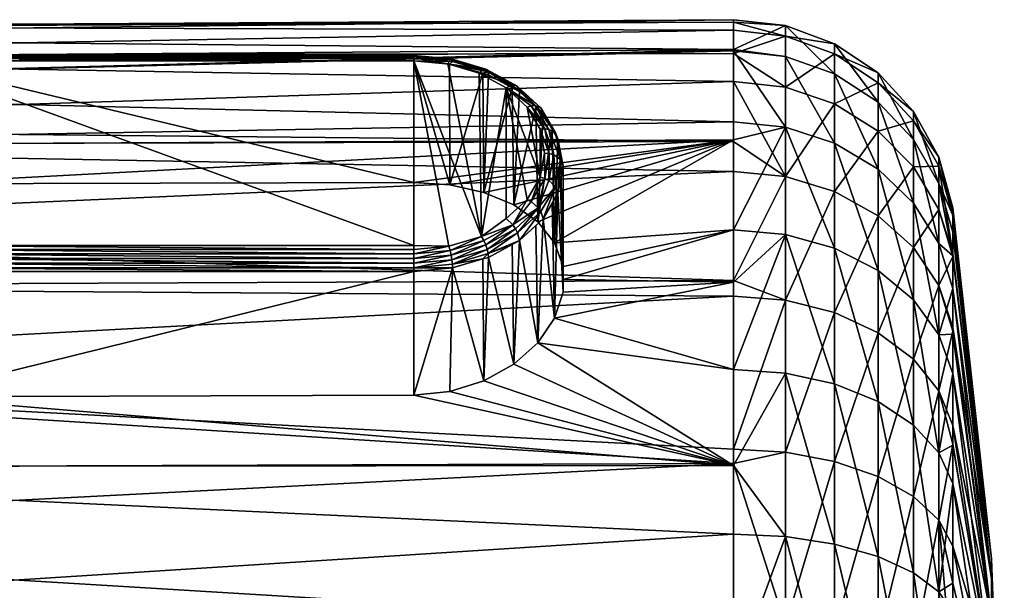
# Model space of a CAD drawing. Extents: x -0.145 to 0.145, y -0.083 to -0.001.
# Tile 53 of 53: x 0.118 to 0.145, y -0.051 to -0.035. Entities that reach past the tile are written whole.
import ezdxf

# ---------------------------------------------------------------- set-up
doc = ezdxf.new("R2010")
doc.units = 0
doc.layers.add('mesh', color=7, linetype='CONTINUOUS')

msp = doc.modelspace()

# ---------------------------------------------------------------- meshes
at = {"layer": 'mesh'}
mesh = msp.add_polyface(dxfattribs=at)
corners = [(0.098419, -0.040959, 0.015628), (0.098419, -0.038049, 0.011335), (0.098548, -0.038518, 0.012057), (0.098548, -0.040946, 0.015639), (0.098548, -0.038033, 0.011343), (0.098548, -0.036112, 0.006522), (0.098419, -0.036129, 0.006517), (0.098548, -0.036077, 0.006309), (0.098419, -0.03529, 0.001399), (0.098548, -0.035273, 0.0014), (0.098548, -0.035343, 0.000106), (0.098419, -0.035571, -0.00378), (0.098548, -0.035554, -0.003783), (0.098548, -0.03619, -0.006075), (0.098419, -0.036958, -0.008777), (0.098548, -0.036942, -0.008784), (0.098548, -0.038564, -0.011842), (0.098419, -0.039388, -0.01336), (0.098548, -0.039373, -0.013369), (0.098548, -0.042314, -0.016832), (0.098299, -0.037005, -0.008759), (0.098299, -0.03562, -0.003772), (0.098299, -0.03534, 0.001396), (0.098299, -0.036178, 0.006503), (0.098299, -0.038093, 0.011311), (0.098299, -0.040998, 0.015595), (0.11437, -0.039592, -0.013807), (0.114903, -0.03957, -0.01378), (0.113843, -0.039656, -0.013892), (0.113336, -0.039759, -0.014032), (0.112856, -0.039903, -0.014224), (0.112009, -0.040303, -0.014744), (0.111359, -0.040843, -0.015403), (0.111124, -0.041156, -0.015766), (0.110951, -0.041497, -0.016145), (0.137385, -0.035914, -0.006152), (0.137385, -0.035103, -0.001208), (0.137385, -0.035174, 0.000094), (0.137385, -0.035386, 0.004011), (0.137385, -0.036027, 0.006319), (0.137385, -0.036785, 0.009047), (0.137385, -0.038418, 0.012127), (0.137385, -0.039233, 0.013665), (0.137385, -0.037884, -0.011222)]
mesh.append_faces([[corners[k] for k in face] for face in [(0, 1, 2, 2), (2, 3, 0, 0), (1, 4, 2, 2), (1, 5, 4, 4), (6, 5, 1, 1), (6, 7, 5, 5), (8, 7, 6, 6), (8, 9, 7, 7), (8, 10, 9, 9), (11, 10, 8, 8), (11, 12, 10, 10), (11, 13, 12, 12), (14, 13, 11, 11), (14, 15, 13, 13), (14, 16, 15, 15), (17, 16, 14, 14), (17, 18, 16, 16), (19, 18, 17, 17), (14, 20, 17, 17), (11, 21, 14, 14), (11, 22, 21, 21), (8, 22, 11, 11), (8, 23, 22, 22), (6, 23, 8, 8), (6, 24, 23, 23), (1, 24, 6, 6), (1, 25, 24, 24), (0, 25, 1, 1), (16, 26, 27, 27), (16, 28, 26, 26), (16, 29, 28, 28), (16, 30, 29, 29), (31, 30, 16, 16), (16, 32, 31, 31), (16, 33, 32, 32), (18, 33, 16, 16), (19, 34, 18, 18), (35, 13, 15, 15), (35, 12, 13, 13), (36, 10, 12, 12), (37, 9, 10, 10), (38, 7, 9, 9), (39, 5, 7, 7), (40, 4, 5, 5), (41, 2, 4, 4), (42, 3, 2, 2), (43, 15, 16, 16)]])
mesh = msp.add_polyface(dxfattribs=at)
corners = [(0.137385, -0.035103, -0.001208), (0.098548, -0.035554, -0.003783), (0.137385, -0.035914, -0.006152), (0.137385, -0.035174, 0.000094), (0.098548, -0.035343, 0.000106), (0.137385, -0.035386, 0.004011), (0.098548, -0.035273, 0.0014), (0.137385, -0.036027, 0.006319), (0.098548, -0.036077, 0.006309), (0.137385, -0.036785, 0.009047), (0.098548, -0.036112, 0.006522), (0.137385, -0.038418, 0.012127), (0.098548, -0.038033, 0.011343), (0.137385, -0.039233, 0.013665), (0.098548, -0.038518, 0.012057), (0.137385, -0.042195, 0.017152), (0.098548, -0.040946, 0.015639), (0.137385, -0.038372, -0.011941), (0.114903, -0.03957, -0.01378), (0.128703, -0.039527, -0.013823), (0.137385, -0.037884, -0.011222), (0.098548, -0.038564, -0.011842), (0.137385, -0.035949, -0.006366), (0.098548, -0.036942, -0.008784), (0.129686, -0.036184, -0.017763), (0.128703, -0.036093, -0.017671), (0.128703, -0.036143, -0.017791), (0.129713, -0.03617, -0.017637), (0.128703, -0.036075, -0.017543), (0.129734, -0.036188, -0.01751), (0.128703, -0.036092, -0.017414), (0.129747, -0.036238, -0.017391), (0.128703, -0.036141, -0.017294), (0.128703, -0.036219, -0.01719), (0.128703, -0.041348, -0.022997), (0.114903, -0.041245, -0.022917), (0.114903, -0.041348, -0.022997), (0.128703, -0.041245, -0.022917), (0.114903, -0.036219, -0.01719), (0.114903, -0.036141, -0.017294), (0.114903, -0.036092, -0.017414), (0.114903, -0.036075, -0.017543), (0.114903, -0.036093, -0.017671), (0.114903, -0.036143, -0.017791), (0.128703, -0.036222, -0.017894), (0.114903, -0.036222, -0.017894), (0.129682, -0.039594, -0.013925), (0.129655, -0.041259, -0.022908), (0.128703, -0.041468, -0.023047), (0.129686, -0.041376, -0.022955), (0.129622, -0.036308, -0.01798), (0.129671, -0.036309, -0.01728), (0.130543, -0.040999, -0.022648)]
mesh.append_faces([[corners[k] for k in face] for face in [(0, 1, 2, 2), (3, 4, 0, 0), (5, 6, 3, 3), (7, 8, 5, 5), (9, 10, 7, 7), (11, 12, 9, 9), (13, 14, 11, 11), (15, 16, 13, 13), (17, 18, 19, 19), (20, 21, 17, 17), (22, 23, 20, 20), (22, 2, 23, 23), (24, 25, 26, 26), (27, 25, 24, 24), (27, 28, 25, 25), (29, 28, 27, 27), (29, 30, 28, 28), (31, 30, 29, 29), (31, 32, 30, 30), (33, 32, 31, 31), (34, 35, 36, 36), (37, 35, 34, 34), (32, 33, 38, 38), (39, 32, 38, 38), (39, 30, 32, 32), (40, 30, 39, 39), (40, 28, 30, 30), (41, 28, 40, 40), (41, 25, 28, 28), (42, 25, 41, 41), (42, 26, 25, 25), (43, 26, 42, 42), (43, 44, 26, 26), (45, 44, 43, 43), (45, 37, 44, 44), (45, 35, 37, 37), (19, 33, 46, 46), (19, 38, 33, 33), (19, 18, 38, 38), (47, 48, 49, 49), (47, 37, 34, 34), (50, 26, 44, 44), (24, 26, 50, 50), (31, 51, 33, 33), (44, 52, 50, 50), (37, 47, 44, 44), (46, 33, 51, 51)]])
mesh = msp.add_polyface(dxfattribs=at)
corners = [(0.1388, -0.039368, 0.013574), (0.137385, -0.039233, 0.013665), (0.137385, -0.038418, 0.012127), (0.1388, -0.035547, 0.003984), (0.137385, -0.035386, 0.004011), (0.137385, -0.035174, 0.000094), (0.1388, -0.035266, -0.0012), (0.137385, -0.035103, -0.001208), (0.137385, -0.035914, -0.006152), (0.1388, -0.038028, -0.011146), (0.137385, -0.037884, -0.011222), (0.137385, -0.038372, -0.011941), (0.137385, -0.040817, -0.015548), (0.137385, -0.036785, 0.009047), (0.128703, -0.039527, -0.013823), (0.129682, -0.039594, -0.013925), (0.132152, -0.0375, -0.018822), (0.131519, -0.036917, -0.018239), (0.131463, -0.036884, -0.018351), (0.132383, -0.038745, -0.020394), (0.132374, -0.039476, -0.021055), (0.132503, -0.03878, -0.020359), (0.132255, -0.038734, -0.020406), (0.132258, -0.039419, -0.021068), (0.132134, -0.039384, -0.021056), (0.132134, -0.038083, -0.019756), (0.132258, -0.038072, -0.01972), (0.131779, -0.037478, -0.01915), (0.13189, -0.037444, -0.019093), (0.131214, -0.036958, -0.01863), (0.131994, -0.037437, -0.019015), (0.13139, -0.03688, -0.018459), (0.132212, -0.037651, -0.018623), (0.132686, -0.038909, -0.020231), (0.132616, -0.039826, -0.020797), (0.132755, -0.039084, -0.020055), (0.13255, -0.039638, -0.02096), (0.132374, -0.038085, -0.019663), (0.13255, -0.03818, -0.019502), (0.132616, -0.038342, -0.019314), (0.132691, -0.038742, -0.019713), (0.132461, -0.038077, -0.019048), (0.131568, -0.037058, -0.018029), (0.132014, -0.037469, -0.01844), (0.131779, -0.039989, -0.021662), (0.132527, -0.041168, -0.01592), (0.132069, -0.0406, -0.015253), (0.131416, -0.040138, -0.01467)]
mesh.append_faces([[corners[k] for k in face] for face in [(0, 1, 2, 2), (3, 4, 5, 5), (6, 7, 8, 8), (9, 10, 11, 11), (12, 9, 11, 11), (13, 0, 2, 2), (14, 15, 11, 11), (16, 17, 18, 18), (19, 20, 21, 21), (22, 23, 19, 19), (22, 24, 23, 23), (19, 25, 22, 22), (19, 26, 25, 25), (21, 26, 19, 19), (26, 27, 25, 25), (26, 28, 27, 27), (24, 25, 27, 27), (22, 25, 24, 24), (28, 29, 27, 27), (30, 29, 28, 28), (30, 18, 31, 31), (16, 18, 30, 30), (32, 17, 16, 16), (33, 34, 35, 35), (21, 36, 33, 33), (21, 37, 26, 26), (33, 37, 21, 21), (33, 38, 37, 37), (35, 38, 33, 33), (35, 39, 38, 38), (40, 39, 35, 35), (37, 28, 26, 26), (37, 30, 28, 28), (38, 30, 37, 37), (38, 16, 30, 30), (39, 16, 38, 38), (39, 32, 16, 16), (41, 32, 39, 39), (32, 42, 17, 17), (43, 42, 32, 32), (44, 24, 29, 29), (24, 27, 29, 29), (45, 39, 40, 40), (45, 41, 39, 39), (46, 32, 41, 41), (46, 43, 32, 32), (47, 42, 43, 43)]])
mesh = msp.add_polyface(dxfattribs=at)
corners = [(0.1388, -0.038028, -0.011146), (0.140137, -0.041316, -0.015124), (0.140137, -0.038462, -0.010915), (0.137385, -0.040817, -0.015548), (0.1388, -0.040941, -0.015443), (0.142284, -0.038357, -0.005698), (0.142972, -0.041193, -0.009467), (0.142972, -0.039559, -0.005364), (0.141321, -0.037345, -0.005979), (0.142284, -0.040091, -0.010052), (0.141321, -0.039164, -0.010543), (0.140137, -0.03658, -0.006191), (0.1388, -0.036106, -0.006323), (0.137385, -0.035949, -0.006366), (0.137385, -0.037884, -0.011222), (0.142284, -0.037598, -0.001073), (0.142972, -0.038844, -0.001006), (0.141321, -0.03655, -0.00113), (0.140137, -0.035758, -0.001173), (0.1388, -0.035266, -0.0012), (0.137385, -0.035914, -0.006152), (0.142284, -0.037852, 0.003607), (0.142972, -0.039083, 0.003405), (0.141321, -0.036816, 0.003776), (0.140137, -0.036033, 0.003905), (0.1388, -0.035547, 0.003984), (0.137385, -0.035174, 0.000094), (0.137385, -0.035103, -0.001208), (0.142284, -0.039106, 0.008122), (0.141321, -0.03813, 0.008511), (0.140137, -0.037393, 0.008805), (0.1388, -0.036936, 0.008987), (0.137385, -0.036027, 0.006319), (0.137385, -0.035386, 0.004011), (0.137385, -0.036785, 0.009047), (0.1388, -0.039368, 0.013574), (0.140137, -0.039775, 0.013297), (0.141321, -0.040432, 0.012852)]
mesh.append_faces([[corners[k] for k in face] for face in [(0, 1, 2, 2), (3, 4, 0, 0), (5, 6, 7, 7), (8, 9, 5, 5), (8, 10, 9, 9), (11, 10, 8, 8), (11, 2, 10, 10), (12, 2, 11, 11), (12, 0, 2, 2), (13, 0, 12, 12), (13, 14, 0, 0), (15, 7, 16, 16), (15, 5, 7, 7), (17, 5, 15, 15), (17, 8, 5, 5), (18, 8, 17, 17), (18, 11, 8, 8), (19, 11, 18, 18), (19, 12, 11, 11), (20, 12, 19, 19), (20, 13, 12, 12), (21, 16, 22, 22), (21, 15, 16, 16), (23, 15, 21, 21), (23, 17, 15, 15), (24, 17, 23, 23), (24, 18, 17, 17), (25, 18, 24, 24), (25, 19, 18, 18), (26, 19, 25, 25), (26, 27, 19, 19), (28, 21, 22, 22), (29, 21, 28, 28), (29, 23, 21, 21), (30, 23, 29, 29), (30, 24, 23, 23), (31, 24, 30, 30), (31, 25, 24, 24), (32, 25, 31, 31), (32, 33, 25, 25), (31, 34, 32, 32), (31, 35, 34, 34), (30, 35, 31, 31), (30, 36, 35, 35), (29, 36, 30, 30), (29, 37, 36, 36), (28, 37, 29, 29)]])
mesh = msp.add_polyface(dxfattribs=at)
corners = [(0.137385, -0.038372, -0.011941), (0.098548, -0.038564, -0.011842), (0.114903, -0.03957, -0.01378), (0.113028, -0.036467, -0.017621), (0.11302, -0.036547, -0.017518), (0.112886, -0.036612, -0.017584), (0.113088, -0.036392, -0.017859), (0.112382, -0.036769, -0.018347), (0.113136, -0.036401, -0.017979), (0.112314, -0.03677, -0.018237), (0.113051, -0.036414, -0.017737), (0.113968, -0.036156, -0.017623), (0.113993, -0.036171, -0.01775), (0.113949, -0.036174, -0.017496), (0.114903, -0.036143, -0.017791), (0.114053, -0.036295, -0.017967), (0.114903, -0.036222, -0.017894), (0.114022, -0.036218, -0.017867), (0.114903, -0.036093, -0.017671), (0.114903, -0.036075, -0.017543), (0.114903, -0.036092, -0.017414), (0.114903, -0.036141, -0.017294), (0.112261, -0.0368, -0.018122), (0.112228, -0.036858, -0.018011), (0.112216, -0.036939, -0.017911), (0.114053, -0.041172, -0.022844), (0.114903, -0.041245, -0.022917), (0.11437, -0.039592, -0.013807), (0.114903, -0.036219, -0.01719), (0.112856, -0.039903, -0.014224), (0.113336, -0.039759, -0.014032), (0.112009, -0.040303, -0.014744), (0.112547, -0.036854, -0.018526), (0.113252, -0.03651, -0.018182), (0.113857, -0.036322, -0.017294), (0.111979, -0.037307, -0.018979), (0.113843, -0.039656, -0.013892)]
mesh.append_faces([[corners[k] for k in face] for face in [(0, 1, 2, 2), (3, 4, 5, 5), (6, 7, 8, 8), (6, 9, 7, 7), (10, 9, 6, 6), (11, 8, 12, 12), (11, 6, 8, 8), (13, 6, 11, 11), (13, 10, 6, 6), (14, 15, 16, 16), (14, 17, 15, 15), (18, 17, 14, 14), (18, 12, 17, 17), (19, 12, 18, 18), (19, 11, 12, 12), (20, 11, 19, 19), (20, 13, 11, 11), (21, 13, 20, 20), (10, 22, 9, 9), (10, 3, 22, 22), (3, 23, 22, 22), (3, 24, 23, 23), (5, 24, 3, 3), (25, 26, 16, 16), (16, 15, 25, 25), (27, 28, 2, 2), (29, 4, 30, 30), (29, 5, 4, 4), (31, 5, 29, 29), (31, 24, 5, 5), (8, 32, 33, 33), (8, 7, 32, 32), (17, 33, 15, 15), (12, 33, 17, 17), (12, 8, 33, 33), (34, 10, 13, 13), (21, 34, 13, 13), (28, 34, 21, 21), (34, 3, 10, 10), (34, 4, 3, 3), (25, 33, 32, 32), (25, 15, 33, 33), (32, 35, 25, 25), (27, 34, 28, 28), (36, 34, 27, 27), (30, 34, 36, 36), (30, 4, 34, 34)]])
mesh = msp.add_polyface(dxfattribs=at)
corners = [(0.13072, -0.041463, -0.022617), (0.130729, -0.041565, -0.022537), (0.131375, -0.041215, -0.022186), (0.130655, -0.036445, -0.017913), (0.129686, -0.036184, -0.017763), (0.130603, -0.036453, -0.018032), (0.131463, -0.036884, -0.018351), (0.13139, -0.03688, -0.018459), (0.131519, -0.036917, -0.018239), (0.13072, -0.036523, -0.017676), (0.129747, -0.036238, -0.017391), (0.129734, -0.036188, -0.01751), (0.130603, -0.041108, -0.022686), (0.129713, -0.041503, -0.02297), (0.130655, -0.041227, -0.022694), (0.131519, -0.0409, -0.022223), (0.130694, -0.041348, -0.02267), (0.131463, -0.040788, -0.022255), (0.129713, -0.03617, -0.017637), (0.130694, -0.036469, -0.017791), (0.130729, -0.036603, -0.017574), (0.130579, -0.036559, -0.01753), (0.130604, -0.0398, -0.014215), (0.131375, -0.036953, -0.017925), (0.131416, -0.040138, -0.01467), (0.129682, -0.039594, -0.013925), (0.129622, -0.036308, -0.01798), (0.130479, -0.036558, -0.018231), (0.131214, -0.036958, -0.01863), (0.131994, -0.037437, -0.019015), (0.130543, -0.040999, -0.022648), (0.129686, -0.041376, -0.022955), (0.129655, -0.041259, -0.022908), (0.131568, -0.04111, -0.022081), (0.13139, -0.040681, -0.022259), (0.131214, -0.04051, -0.022182), (0.131779, -0.039989, -0.021662), (0.131568, -0.037058, -0.018029), (0.129671, -0.036309, -0.01728), (0.128703, -0.036222, -0.017894)]
mesh.append_faces([[corners[k] for k in face] for face in [(0, 1, 2, 2), (3, 4, 5, 5), (6, 5, 7, 7), (6, 3, 5, 5), (8, 3, 6, 6), (9, 10, 11, 11), (12, 13, 14, 14), (15, 16, 0, 0), (17, 16, 15, 15), (17, 14, 16, 16), (3, 18, 4, 4), (3, 19, 18, 18), (8, 19, 3, 3), (19, 11, 18, 18), (19, 9, 11, 11), (20, 21, 9, 9), (22, 23, 24, 24), (22, 20, 23, 23), (22, 21, 20, 20), (25, 21, 22, 22), (5, 26, 27, 27), (5, 4, 26, 26), (7, 27, 28, 28), (7, 5, 27, 27), (29, 7, 28, 28), (30, 31, 12, 12), (30, 32, 31, 31), (33, 0, 2, 2), (15, 0, 33, 33), (34, 14, 17, 17), (34, 12, 14, 14), (34, 30, 12, 12), (35, 30, 34, 34), (36, 35, 34, 34), (8, 37, 19, 19), (37, 9, 19, 19), (37, 20, 9, 9), (23, 20, 37, 37), (9, 38, 10, 10), (9, 21, 38, 38), (39, 32, 30, 30), (30, 27, 26, 26), (30, 28, 27, 27), (35, 28, 30, 30), (35, 36, 28, 28), (24, 23, 37, 37), (25, 38, 21, 21)]])
mesh = msp.add_polyface(dxfattribs=at)
corners = [(0.1388, -0.042729, 0.01753), (0.137385, -0.042617, 0.017649), (0.137385, -0.042195, 0.017152), (0.1388, -0.040941, -0.015443), (0.137385, -0.042239, -0.016895), (0.137385, -0.044612, -0.019143), (0.132763, -0.042166, -0.016974), (0.137385, -0.040817, -0.015548), (0.132763, -0.041817, -0.016625), (0.132527, -0.041168, -0.01592), (0.137385, -0.038372, -0.011941), (0.132069, -0.0406, -0.015253), (0.131416, -0.040138, -0.01467), (0.130604, -0.0398, -0.014215), (0.129682, -0.039594, -0.013925), (0.132763, -0.042514, -0.017322), (0.132527, -0.043219, -0.017971), (0.132134, -0.039384, -0.021056), (0.13189, -0.040047, -0.021695), (0.132258, -0.039419, -0.021068), (0.131779, -0.039989, -0.021662), (0.132383, -0.038745, -0.020394), (0.132374, -0.039476, -0.021055), (0.132691, -0.039426, -0.020398), (0.132691, -0.038742, -0.019713), (0.132461, -0.038077, -0.019048), (0.132014, -0.037469, -0.01844), (0.132212, -0.040517, -0.021488), (0.131568, -0.04111, -0.022081), (0.132014, -0.040699, -0.02167), (0.132152, -0.040317, -0.021639), (0.131519, -0.0409, -0.022223), (0.132084, -0.040216, -0.021684), (0.131463, -0.040788, -0.022255), (0.13139, -0.040681, -0.022259), (0.132616, -0.039826, -0.020797), (0.132461, -0.040091, -0.021063), (0.13255, -0.039638, -0.02096), (0.132755, -0.039084, -0.020055), (0.132686, -0.038909, -0.020231), (0.132503, -0.03878, -0.020359), (0.132069, -0.043887, -0.018539)]
mesh.append_faces([[corners[k] for k in face] for face in [(0, 1, 2, 2), (3, 4, 5, 5), (6, 4, 7, 7), (7, 8, 6, 6), (7, 9, 8, 8), (10, 9, 7, 7), (10, 11, 9, 9), (12, 11, 10, 10), (10, 13, 12, 12), (10, 14, 13, 13), (4, 15, 16, 16), (6, 15, 4, 4), (17, 18, 19, 19), (17, 20, 18, 18), (21, 19, 22, 22), (6, 23, 15, 15), (9, 24, 8, 8), (11, 25, 9, 9), (12, 26, 11, 11), (27, 28, 29, 29), (30, 28, 27, 27), (30, 31, 28, 28), (32, 31, 30, 30), (32, 33, 31, 31), (32, 34, 33, 33), (18, 34, 32, 32), (20, 34, 18, 18), (35, 27, 36, 36), (37, 27, 35, 35), (37, 30, 27, 27), (37, 32, 30, 30), (22, 32, 37, 37), (19, 32, 22, 22), (19, 18, 32, 32), (38, 35, 23, 23), (39, 37, 35, 35), (40, 22, 37, 37), (41, 29, 28, 28), (41, 27, 29, 29), (16, 27, 41, 41), (16, 36, 27, 27), (16, 35, 36, 36), (15, 35, 16, 16), (15, 23, 35, 35), (6, 38, 23, 23), (8, 38, 6, 6), (8, 24, 38, 38)]])
mesh = msp.add_polyface(dxfattribs=at)
corners = [(0.142972, -0.042334, 0.011563), (0.143347, -0.043471, 0.010791), (0.143347, -0.043574, 0.010912), (0.142972, -0.039083, 0.003405), (0.143347, -0.04044, 0.003182), (0.143347, -0.041457, 0.006847), (0.142972, -0.038844, -0.001006), (0.143347, -0.040217, -0.000931), (0.143347, -0.040397, 0.002393), (0.142972, -0.039559, -0.005364), (0.143347, -0.040883, -0.004996), (0.143347, -0.040421, -0.002181), (0.140137, -0.045008, -0.018621), (0.140137, -0.041316, -0.015124), (0.1388, -0.040941, -0.015443), (0.141321, -0.045488, -0.017989), (0.141321, -0.041921, -0.01461), (0.142284, -0.046124, -0.017154), (0.142284, -0.042721, -0.013931), (0.142972, -0.041193, -0.009467), (0.143347, -0.042408, -0.008823), (0.143347, -0.041528, -0.006615), (0.142972, -0.043672, -0.013123), (0.142284, -0.040091, -0.010052), (0.141321, -0.039164, -0.010543), (0.140137, -0.038462, -0.010915), (0.1388, -0.038028, -0.011146), (0.137385, -0.040817, -0.015548), (0.137385, -0.042239, -0.016895), (0.143347, -0.043653, -0.01066), (0.142284, -0.038357, -0.005698), (0.142972, -0.040265, 0.007661), (0.143347, -0.041542, 0.007152), (0.142284, -0.039106, 0.008122), (0.142284, -0.041301, 0.012263), (0.141321, -0.040432, 0.012852), (0.142284, -0.044335, 0.015835), (0.141321, -0.043613, 0.016597), (0.140137, -0.043067, 0.017173), (0.140137, -0.039775, 0.013297), (0.1388, -0.042729, 0.01753), (0.1388, -0.039368, 0.013574), (0.137385, -0.042195, 0.017152), (0.137385, -0.039233, 0.013665), (0.144399, -0.049758, -0.001051), (0.144399, -0.049758, 0.001252), (0.144399, -0.050309, 0.003487)]
mesh.append_faces([[corners[k] for k in face] for face in [(0, 1, 2, 2), (3, 4, 5, 5), (6, 7, 8, 8), (9, 10, 11, 11), (12, 13, 14, 14), (15, 16, 13, 13), (17, 18, 16, 16), (19, 20, 21, 21), (19, 22, 20, 20), (23, 22, 19, 19), (23, 18, 22, 22), (24, 18, 23, 23), (24, 16, 18, 18), (25, 16, 24, 24), (25, 13, 16, 16), (26, 14, 13, 13), (27, 28, 14, 14), (22, 29, 20, 20), (9, 21, 10, 10), (9, 19, 21, 21), (30, 23, 19, 19), (6, 11, 7, 7), (6, 9, 11, 11), (3, 8, 4, 4), (3, 6, 8, 8), (31, 5, 32, 32), (31, 3, 5, 5), (33, 3, 31, 31), (33, 34, 35, 35), (31, 34, 33, 33), (31, 0, 34, 34), (32, 0, 31, 31), (32, 1, 0, 0), (36, 34, 0, 0), (37, 34, 36, 36), (37, 35, 34, 34), (38, 35, 37, 37), (38, 39, 35, 35), (40, 39, 38, 38), (40, 41, 39, 39), (42, 41, 40, 40), (42, 43, 41, 41), (10, 44, 11, 11), (44, 7, 11, 11), (45, 8, 7, 7), (45, 4, 8, 8), (46, 5, 4, 4)]])
mesh = msp.add_polyface(dxfattribs=at)
corners = [(0.098548, -0.047309, 0.02077), (0.098419, -0.049169, 0.021868), (0.098419, -0.044725, 0.019194), (0.098548, -0.044714, 0.019208), (0.098548, -0.042358, 0.016977), (0.098419, -0.040959, 0.015628), (0.098548, -0.040946, 0.015639), (0.098419, -0.039388, -0.01336), (0.098419, -0.042745, -0.017313), (0.098548, -0.042314, -0.016832), (0.098548, -0.042733, -0.017325), (0.098548, -0.046865, -0.020466), (0.098419, -0.046874, -0.020451), (0.098548, -0.047257, -0.020647), (0.098299, -0.04278, -0.017276), (0.098299, -0.0469, -0.020408), (0.098299, -0.039429, -0.013331), (0.098299, -0.044755, 0.019154), (0.098299, -0.040998, 0.015595), (0.098299, -0.04919, 0.021823), (0.098548, -0.039373, -0.013369), (0.110951, -0.041497, -0.016145), (0.111124, -0.041156, -0.015766), (0.110847, -0.041855, -0.016527), (0.110812, -0.04223, -0.01691), (0.110847, -0.042613, -0.017284), (0.110951, -0.042994, -0.017642), (0.111124, -0.043373, -0.017983), (0.111359, -0.043736, -0.018296), (0.112009, -0.044396, -0.018836), (0.112856, -0.044915, -0.019237), (0.113336, -0.045107, -0.01938), (0.113843, -0.045248, -0.019484), (0.11437, -0.045333, -0.019547), (0.114903, -0.04536, -0.019569), (0.137385, -0.047172, 0.020994), (0.137385, -0.042195, 0.017152), (0.137385, -0.042617, 0.017649), (0.11088, -0.039084, -0.020055), (0.098196, -0.042835, -0.017218), (0.098196, -0.046941, -0.02034), (0.098196, -0.039495, -0.013287), (0.098196, -0.044803, 0.019091), (0.098196, -0.041058, 0.015544), (0.098196, -0.049223, 0.02175), (0.098067, -0.044939, 0.018913), (0.11088, -0.038739, -0.01971)]
mesh.append_faces([[corners[k] for k in face] for face in [(0, 1, 2, 2), (2, 3, 0, 0), (2, 4, 3, 3), (5, 4, 2, 2), (5, 6, 4, 4), (7, 8, 9, 9), (8, 10, 9, 9), (8, 11, 10, 10), (12, 11, 8, 8), (12, 13, 11, 11), (12, 14, 15, 15), (8, 14, 12, 12), (8, 16, 14, 14), (7, 16, 8, 8), (5, 17, 18, 18), (2, 17, 5, 5), (2, 19, 17, 17), (1, 19, 2, 2), (20, 21, 22, 22), (9, 23, 21, 21), (9, 24, 23, 23), (10, 24, 9, 9), (10, 25, 24, 24), (11, 25, 10, 10), (11, 26, 25, 25), (13, 26, 11, 11), (13, 27, 26, 26), (28, 27, 13, 13), (13, 29, 28, 28), (13, 30, 29, 29), (31, 30, 13, 13), (13, 32, 31, 31), (13, 33, 32, 32), (34, 33, 13, 13), (35, 0, 3, 3), (36, 4, 6, 6), (37, 3, 4, 4), (25, 38, 24, 24), (15, 39, 40, 40), (14, 39, 15, 15), (14, 41, 39, 39), (16, 41, 14, 14), (18, 42, 43, 43), (17, 42, 18, 18), (17, 44, 42, 42), (42, 45, 43, 43), (24, 46, 23, 23)]])
mesh = msp.add_polyface(dxfattribs=at)
corners = [(0.098548, -0.053057, 0.023197), (0.119366, -0.054845, 0.023789), (0.118297, -0.056011, 0.023971), (0.12074, -0.053974, 0.023617), (0.120017, -0.05437, 0.023699), (0.122102, -0.053515, 0.023516), (0.137385, -0.052987, 0.023436), (0.123563, -0.053357, 0.023483), (0.137385, -0.047225, -0.020715), (0.114903, -0.04536, -0.019569), (0.098548, -0.047257, -0.020647), (0.112228, -0.041128, -0.022281), (0.112216, -0.041229, -0.0222), (0.112886, -0.041556, -0.022527), (0.113028, -0.041519, -0.022672), (0.11302, -0.041621, -0.022592), (0.113051, -0.041403, -0.022725), (0.113088, -0.04128, -0.022748), (0.112261, -0.041017, -0.022339), (0.113949, -0.041644, -0.022966), (0.113968, -0.041516, -0.022984), (0.113993, -0.04139, -0.022968), (0.113136, -0.04116, -0.022739), (0.114022, -0.041272, -0.022921), (0.114903, -0.041245, -0.022917), (0.114053, -0.041172, -0.022844), (0.114903, -0.041348, -0.022997), (0.114903, -0.041468, -0.023047), (0.114903, -0.041597, -0.023064), (0.114903, -0.041725, -0.023048), (0.111124, -0.043373, -0.017983), (0.111017, -0.039821, -0.020792), (0.110951, -0.042994, -0.017642), (0.111359, -0.043736, -0.018296), (0.111417, -0.040508, -0.021479), (0.112009, -0.044396, -0.018836), (0.112054, -0.0411, -0.022071), (0.112856, -0.044915, -0.019237), (0.113336, -0.045107, -0.01938), (0.114903, -0.041949, -0.022921), (0.11437, -0.045333, -0.019547), (0.113857, -0.041846, -0.022817), (0.113192, -0.04105, -0.022698), (0.114903, -0.041846, -0.022999), (0.11088, -0.039429, -0.020401), (0.110847, -0.042613, -0.017284), (0.111568, -0.040712, -0.021683), (0.113843, -0.045248, -0.019484)]
mesh.append_faces([[corners[k] for k in face] for face in [(0, 1, 2, 2), (0, 3, 4, 4), (0, 5, 3, 3), (6, 7, 0, 0), (8, 9, 10, 10), (11, 12, 13, 13), (14, 13, 15, 15), (14, 11, 13, 13), (16, 11, 14, 14), (17, 18, 16, 16), (19, 16, 14, 14), (20, 16, 19, 19), (20, 17, 16, 16), (21, 17, 20, 20), (21, 22, 17, 17), (23, 22, 21, 21), (23, 24, 25, 25), (23, 26, 24, 24), (21, 26, 23, 23), (21, 27, 26, 26), (20, 27, 21, 21), (20, 28, 27, 27), (19, 28, 20, 20), (19, 29, 28, 28), (30, 31, 32, 32), (33, 34, 30, 30), (35, 12, 36, 36), (37, 12, 35, 35), (37, 13, 12, 12), (37, 15, 13, 13), (38, 15, 37, 37), (9, 39, 40, 40), (14, 15, 41, 41), (19, 14, 41, 41), (25, 42, 23, 23), (41, 29, 19, 19), (41, 43, 29, 29), (41, 39, 43, 43), (32, 44, 45, 45), (33, 46, 34, 34), (35, 46, 33, 33), (35, 36, 46, 46), (38, 41, 15, 15), (47, 41, 38, 38), (40, 41, 47, 47), (40, 39, 41, 41)]])
mesh = msp.add_polyface(dxfattribs=at)
corners = [(0.142972, -0.048709, 0.017602), (0.143347, -0.049418, 0.016424), (0.143347, -0.050423, 0.016889), (0.142972, -0.045193, 0.014929), (0.143347, -0.046138, 0.013931), (0.143347, -0.046642, 0.014314), (0.142284, -0.046124, -0.017154), (0.141321, -0.041921, -0.01461), (0.141321, -0.045488, -0.017989), (0.141321, -0.049698, -0.020523), (0.140137, -0.045008, -0.018621), (0.142284, -0.050139, -0.01957), (0.142972, -0.050663, -0.018437), (0.142284, -0.048066, 0.018671), (0.141321, -0.051984, 0.021634), (0.141321, -0.047525, 0.019571), (0.142284, -0.052319, 0.020639), (0.142972, -0.046879, -0.01616), (0.142972, -0.043672, -0.013123), (0.142284, -0.042721, -0.013931), (0.143347, -0.047711, -0.015066), (0.143347, -0.050427, -0.016701), (0.143347, -0.04472, -0.012233), (0.143347, -0.043653, -0.01066), (0.143347, -0.046676, -0.014086), (0.143347, -0.043574, 0.010912), (0.142972, -0.042334, 0.011563), (0.142284, -0.044335, 0.015835), (0.141321, -0.043613, 0.016597), (0.140137, -0.047116, 0.020251), (0.140137, -0.043067, 0.017173), (0.144399, -0.051379, 0.005526), (0.143347, -0.043471, 0.010791), (0.144399, -0.051379, -0.005326), (0.144399, -0.052906, -0.007049), (0.143347, -0.040883, -0.004996), (0.144399, -0.050309, -0.003287), (0.144399, -0.049758, -0.001051), (0.143347, -0.041528, -0.006615), (0.143347, -0.042408, -0.008823), (0.144399, -0.049758, 0.001252), (0.143347, -0.040217, -0.000931), (0.144399, -0.050309, 0.003487), (0.143347, -0.04044, 0.003182), (0.143347, -0.041542, 0.007152), (0.143347, -0.041457, 0.006847), (0.144399, -0.052906, 0.007249)]
mesh.append_faces([[corners[k] for k in face] for face in [(0, 1, 2, 2), (3, 4, 5, 5), (6, 7, 8, 8), (9, 8, 10, 10), (11, 8, 9, 9), (11, 6, 8, 8), (12, 6, 11, 11), (13, 14, 15, 15), (0, 16, 13, 13), (17, 18, 19, 19), (6, 17, 19, 19), (12, 17, 6, 6), (12, 20, 17, 17), (21, 20, 12, 12), (18, 22, 23, 23), (17, 22, 18, 18), (17, 24, 22, 22), (20, 24, 17, 17), (3, 25, 4, 4), (3, 26, 25, 25), (27, 26, 3, 3), (0, 5, 1, 1), (0, 3, 5, 5), (13, 3, 0, 0), (13, 27, 3, 3), (15, 27, 13, 13), (15, 28, 27, 27), (29, 28, 15, 15), (29, 30, 28, 28), (31, 25, 32, 32), (22, 33, 23, 23), (24, 34, 22, 22), (24, 20, 34, 34), (35, 36, 37, 37), (38, 36, 35, 35), (38, 39, 36, 36), (37, 40, 41, 41), (33, 39, 23, 23), (33, 36, 39, 39), (42, 43, 40, 40), (44, 45, 42, 42), (31, 4, 25, 25), (31, 46, 4, 4), (5, 46, 1, 1), (5, 4, 46, 46), (42, 32, 44, 44), (42, 31, 32, 32)]])
mesh = msp.add_polyface(dxfattribs=at)
corners = [(0.1388, -0.049159, -0.021689), (0.137385, -0.04909, -0.021837), (0.137385, -0.053013, -0.023159), (0.140137, -0.051731, 0.022386), (0.140135, -0.054261, 0.023079), (0.139901, -0.054083, 0.023161), (0.137504, -0.053377, 0.023549), (0.137385, -0.053377, 0.02355), (0.137385, -0.052987, 0.023436), (0.137385, -0.051522, 0.023007), (0.1388, -0.051574, 0.022852), (0.137385, -0.047172, 0.020994), (0.141321, -0.051984, 0.021634), (0.138482, -0.053479, 0.023476), (0.138799, -0.053571, 0.023424), (0.139007, -0.053632, 0.02339), (0.1388, -0.04471, -0.019013), (0.137385, -0.044612, -0.019143), (0.137385, -0.047225, -0.020715), (0.1388, -0.040941, -0.015443), (0.140137, -0.045008, -0.018621), (0.141321, -0.045488, -0.017989), (0.140137, -0.041316, -0.015124), (0.140137, -0.049365, -0.021243), (0.141321, -0.049698, -0.020523), (0.1388, -0.046862, 0.020672), (0.137385, -0.046778, 0.020812), (0.140137, -0.047116, 0.020251), (0.141321, -0.047525, 0.019571), (0.140137, -0.054184, -0.022867), (0.1388, -0.054078, -0.023347), (0.137385, -0.054043, -0.023506), (0.140137, -0.043067, 0.017173), (0.1388, -0.042729, 0.01753), (0.137385, -0.042617, 0.017649), (0.137383, -0.054063, 0.023814), (0.130474, -0.053367, 0.023517), (0.137513, -0.054062, 0.023813), (0.138402, -0.054151, 0.02375), (0.130604, -0.044924, -0.01934), (0.129682, -0.045214, -0.019545), (0.131416, -0.04447, -0.019001), (0.132069, -0.043887, -0.018539), (0.132527, -0.043219, -0.017971), (0.137385, -0.042239, -0.016895), (0.123563, -0.053357, 0.023483), (0.131568, -0.04111, -0.022081)]
mesh.append_faces([[corners[k] for k in face] for face in [(0, 1, 2, 2), (3, 4, 5, 5), (6, 7, 8, 8), (9, 6, 8, 8), (9, 10, 6, 6), (11, 10, 9, 9), (12, 4, 3, 3), (10, 13, 6, 6), (10, 14, 13, 13), (3, 14, 10, 10), (3, 15, 14, 14), (5, 15, 3, 3), (16, 17, 18, 18), (16, 19, 17, 17), (20, 19, 16, 16), (21, 22, 20, 20), (0, 18, 1, 1), (0, 16, 18, 18), (23, 16, 0, 0), (23, 20, 16, 16), (24, 20, 23, 23), (25, 11, 26, 26), (25, 10, 11, 11), (27, 10, 25, 25), (27, 3, 10, 10), (28, 3, 27, 27), (0, 29, 23, 23), (0, 30, 29, 29), (2, 30, 0, 0), (2, 31, 30, 30), (25, 32, 27, 27), (25, 33, 32, 32), (26, 33, 25, 25), (26, 34, 33, 33), (7, 35, 36, 36), (7, 6, 37, 37), (38, 13, 14, 14), (6, 13, 38, 38), (8, 7, 36, 36), (18, 39, 40, 40), (18, 41, 39, 39), (18, 42, 41, 41), (17, 42, 18, 18), (17, 43, 42, 42), (44, 43, 17, 17), (36, 45, 8, 8), (42, 46, 41, 41)]])
mesh = msp.add_polyface(dxfattribs=at)
corners = [(0.130474, -0.053367, 0.023517), (0.130472, -0.054055, 0.023783), (0.123563, -0.053357, 0.023483), (0.137385, -0.047225, -0.020715), (0.129682, -0.045214, -0.019545), (0.128703, -0.045316, -0.019612), (0.137385, -0.051522, 0.023007), (0.098548, -0.049161, 0.021884), (0.137385, -0.047172, 0.020994), (0.137385, -0.052987, 0.023436), (0.098548, -0.053057, 0.023197), (0.137385, -0.042617, 0.017649), (0.098548, -0.042358, 0.016977), (0.137385, -0.042195, 0.017152), (0.137385, -0.046778, 0.020812), (0.098548, -0.044714, 0.019208), (0.137385, -0.04909, -0.021837), (0.098548, -0.051576, -0.022645), (0.137385, -0.053013, -0.023159), (0.098548, -0.047257, -0.020647), (0.114903, -0.04536, -0.019569), (0.129734, -0.041629, -0.022952), (0.128703, -0.041846, -0.022999), (0.129747, -0.041748, -0.022902), (0.128703, -0.041725, -0.023048), (0.129713, -0.041503, -0.02297), (0.128703, -0.041597, -0.023064), (0.129686, -0.041376, -0.022955), (0.128703, -0.041468, -0.023047), (0.13072, -0.041463, -0.022617), (0.130579, -0.041609, -0.022581), (0.130729, -0.041565, -0.022537), (0.130694, -0.041348, -0.02267), (0.130655, -0.041227, -0.022694), (0.130603, -0.041108, -0.022686), (0.114903, -0.041846, -0.022999), (0.114903, -0.041949, -0.022921), (0.128703, -0.041949, -0.022921), (0.114903, -0.041725, -0.023048), (0.114903, -0.041597, -0.023064), (0.114903, -0.041468, -0.023047), (0.114903, -0.041348, -0.022997), (0.128703, -0.041348, -0.022997), (0.130604, -0.044924, -0.01934), (0.131416, -0.04447, -0.019001), (0.131375, -0.041215, -0.022186), (0.129751, -0.041852, -0.022823), (0.129655, -0.041259, -0.022908), (0.131568, -0.04111, -0.022081)]
mesh.append_faces([[corners[k] for k in face] for face in [(0, 1, 2, 2), (3, 4, 5, 5), (6, 7, 8, 8), (9, 10, 6, 6), (11, 12, 13, 13), (14, 15, 11, 11), (14, 8, 15, 15), (16, 17, 18, 18), (3, 19, 16, 16), (5, 20, 3, 3), (21, 22, 23, 23), (21, 24, 22, 22), (25, 24, 21, 21), (25, 26, 24, 24), (27, 26, 25, 25), (27, 28, 26, 26), (29, 30, 31, 31), (29, 23, 30, 30), (32, 23, 29, 29), (32, 21, 23, 23), (33, 21, 32, 32), (33, 25, 21, 21), (34, 27, 25, 25), (35, 36, 37, 37), (22, 35, 37, 37), (22, 38, 35, 35), (24, 38, 22, 22), (24, 39, 38, 38), (26, 39, 24, 24), (26, 40, 39, 39), (28, 40, 26, 26), (28, 41, 40, 40), (42, 41, 28, 28), (43, 31, 30, 30), (44, 31, 43, 43), (44, 45, 31, 31), (20, 37, 36, 36), (20, 5, 37, 37), (23, 46, 30, 30), (22, 37, 46, 46), (23, 22, 46, 46), (47, 42, 28, 28), (46, 37, 5, 5), (4, 46, 5, 5), (43, 46, 4, 4), (43, 30, 46, 46), (44, 48, 45, 45)]])
mesh = msp.add_polyface(dxfattribs=at)
corners = [(0.098419, -0.051581, -0.022629), (0.098548, -0.047257, -0.020647), (0.098419, -0.046874, -0.020451), (0.098548, -0.051576, -0.022645), (0.098548, -0.053052, -0.022971), (0.098419, -0.056646, -0.023744), (0.098548, -0.056645, -0.023761), (0.098419, -0.054084, 0.023524), (0.098548, -0.053057, 0.023197), (0.098548, -0.05408, 0.023541), (0.098419, -0.049169, 0.021868), (0.098548, -0.049161, 0.021884), (0.098548, -0.047309, 0.02077), (0.098299, -0.051597, -0.022581), (0.098299, -0.056652, -0.023694), (0.098299, -0.0469, -0.020408), (0.098299, -0.054094, 0.023475), (0.098299, -0.04919, 0.021823), (0.098299, -0.05924, 0.024035), (0.098196, -0.054112, 0.023397), (0.098196, -0.05924, 0.023955), (0.098117, -0.05924, 0.023852), (0.098117, -0.054134, 0.023296), (0.098117, -0.056672, -0.023512), (0.098067, -0.051694, -0.022294), (0.098067, -0.056685, -0.023392), (0.098067, -0.05924, 0.023731), (0.098067, -0.05416, 0.023179), (0.09805, -0.051735, -0.022172), (0.098067, -0.047056, -0.020148), (0.09805, -0.047123, -0.020038), (0.098067, -0.049317, 0.021547), (0.09805, -0.049371, 0.02143), (0.098067, -0.044939, 0.018913), (0.09805, -0.054187, 0.023053), (0.117392, -0.058119, 0.024159), (0.120017, -0.05437, 0.023699), (0.119366, -0.054845, 0.023789), (0.123563, -0.053357, 0.023483), (0.122102, -0.053515, 0.023516), (0.137385, -0.047172, 0.020994), (0.137385, -0.051522, 0.023007), (0.137385, -0.054043, -0.023506), (0.137385, -0.053013, -0.023159), (0.137385, -0.04909, -0.021837), (0.098196, -0.051623, -0.022506), (0.098196, -0.05666, -0.023615), (0.098196, -0.046941, -0.02034), (0.098196, -0.049223, 0.02175), (0.098299, -0.044755, 0.019154), (0.098196, -0.044803, 0.019091)]
mesh.append_faces([[corners[k] for k in face] for face in [(0, 1, 2, 2), (0, 3, 1, 1), (0, 4, 3, 3), (5, 4, 0, 0), (5, 6, 4, 4), (7, 8, 9, 9), (10, 8, 7, 7), (10, 11, 8, 8), (12, 11, 10, 10), (5, 13, 14, 14), (0, 13, 5, 5), (0, 15, 13, 13), (2, 15, 0, 0), (10, 16, 17, 17), (7, 16, 10, 10), (7, 18, 16, 16), (16, 19, 17, 17), (16, 20, 19, 19), (19, 21, 22, 22), (23, 24, 25, 25), (22, 26, 27, 27), (24, 28, 25, 25), (29, 30, 24, 24), (31, 32, 33, 33), (27, 34, 31, 31), (8, 35, 9, 9), (36, 37, 8, 8), (38, 39, 8, 8), (40, 11, 12, 12), (41, 8, 11, 11), (42, 4, 6, 6), (43, 3, 4, 4), (44, 1, 3, 3), (14, 45, 46, 46), (13, 45, 14, 14), (13, 47, 45, 45), (15, 47, 13, 13), (17, 48, 49, 49), (17, 19, 48, 48), (46, 45, 23, 23), (19, 22, 48, 48), (45, 24, 23, 23), (45, 29, 24, 24), (47, 29, 45, 45), (48, 31, 50, 50), (48, 27, 31, 31), (22, 27, 48, 48)]])
mesh = msp.add_polyface(dxfattribs=at)
corners = [(0.142972, -0.052718, 0.019457), (0.143347, -0.053157, 0.018154), (0.143347, -0.054703, 0.018494), (0.142972, -0.050663, -0.018437), (0.143347, -0.05124, -0.01719), (0.143347, -0.050427, -0.016701), (0.142972, -0.054849, -0.019848), (0.143347, -0.055144, -0.018505), (0.143347, -0.054695, -0.018354), (0.141321, -0.051984, 0.021634), (0.140339, -0.054417, 0.023007), (0.140135, -0.054261, 0.023079), (0.141051, -0.055207, 0.022685), (0.141321, -0.047525, 0.019571), (0.140137, -0.051731, 0.022386), (0.142284, -0.048066, 0.018671), (0.142284, -0.052319, 0.020639), (0.141321, -0.05924, -0.022623), (0.141321, -0.054355, -0.022092), (0.140137, -0.054184, -0.022867), (0.142284, -0.050139, -0.01957), (0.142284, -0.054581, -0.021066), (0.141321, -0.049698, -0.020523), (0.140137, -0.049365, -0.021243), (0.142284, -0.056896, 0.021646), (0.142972, -0.048709, 0.017602), (0.143347, -0.050423, 0.016889), (0.143347, -0.05718, 0.01904), (0.14475, -0.05924, 0.0001), (0.144399, -0.054801, 0.008557), (0.144399, -0.052906, 0.007249), (0.144399, -0.050309, 0.003487), (0.144399, -0.049758, 0.001252), (0.144399, -0.049758, -0.001051), (0.144399, -0.050309, -0.003287), (0.144399, -0.051379, -0.005326), (0.144399, -0.052906, -0.007049), (0.144399, -0.056954, 0.009374), (0.144399, -0.054801, -0.008357), (0.144399, -0.056954, -0.009174), (0.143347, -0.047711, -0.015066), (0.143347, -0.04472, -0.012233), (0.144399, -0.051379, 0.005526), (0.143347, -0.049418, 0.016424), (0.140786, -0.055657, 0.023058), (0.140112, -0.054965, 0.023342), (0.141375, -0.055729, 0.022503)]
mesh.append_faces([[corners[k] for k in face] for face in [(0, 1, 2, 2), (3, 4, 5, 5), (6, 7, 8, 8), (9, 10, 11, 11), (12, 10, 9, 9), (13, 9, 14, 14), (15, 16, 9, 9), (17, 18, 19, 19), (3, 8, 4, 4), (3, 6, 8, 8), (20, 6, 3, 3), (20, 21, 6, 6), (22, 21, 20, 20), (22, 18, 21, 21), (23, 18, 22, 22), (23, 19, 18, 18), (16, 0, 24, 24), (25, 0, 16, 16), (25, 1, 0, 0), (26, 1, 25, 25), (2, 27, 0, 0), (28, 29, 30, 30), (28, 31, 32, 32), (28, 33, 34, 34), (28, 35, 36, 36), (37, 2, 1, 1), (38, 5, 4, 4), (7, 39, 8, 8), (38, 40, 5, 5), (38, 36, 40, 40), (28, 36, 38, 38), (41, 36, 35, 35), (39, 4, 8, 8), (39, 38, 4, 4), (28, 32, 33, 33), (28, 34, 35, 35), (28, 30, 42, 42), (43, 29, 26, 26), (43, 30, 29, 29), (28, 42, 31, 31), (29, 1, 26, 26), (29, 37, 1, 1), (44, 10, 12, 12), (45, 10, 44, 44), (46, 9, 16, 16), (12, 9, 46, 46), (16, 24, 46, 46)]])

doc.saveas('drawing.dxf')
